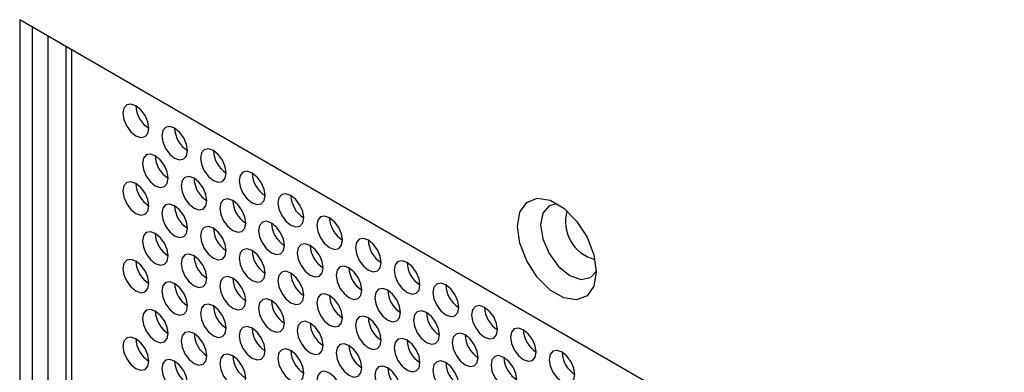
# Model space of a CAD drawing. Header units: millimetres. Extents: x 256 to 1374, y 313 to 1176.
# Tile 140 of 212: x 1053.92 to 1071.89, y 966.59 to 973.02. Entities that reach past the tile are written whole.
import ezdxf

# ---------------------------------------------------------------- set-up
doc = ezdxf.new("R2010")
doc.units = ezdxf.units.MM

msp = doc.modelspace()

# ---------------------------------------------------------------- linework, layer by layer
at = {"color": 7, "linetype": 'Continuous', "lineweight": 30}
for p, q in [((1097.0967, 948.0876), (1053.916, 973.0153)), ((1053.916, 973.0153), (1053.916, 940.8245)), ((1054.1517, 940.9606), (1054.1517, 972.8792)), ((1054.7612, 972.5273), (1054.7612, 941.5049)), ((1063.1084, 967.3628), (1063.1084, 967.3628))]:
    msp.add_line(p, q, dxfattribs=at)
at = {"color": 8, "linetype": 'Continuous', "lineweight": 30}
for p, q in [((1054.4346, 944.1178), (1054.4346, 972.7159)), ((1054.8588, 972.471), (1054.8588, 941.3688))]:
    msp.add_line(p, q, dxfattribs=at)
at = {"color": 7, "linetype": 'Continuous', "lineweight": 30, "flags": 128}
for points in [[(1056.273, 971.0366), (1056.2551, 971.1511), (1056.204, 971.2689), (1056.1275, 971.3721), (1056.0373, 971.4448), (1055.9471, 971.4762), (1055.8707, 971.4613), (1055.8196, 971.4025), (1055.8016, 971.3087), (1055.8196, 971.1942), (1055.8707, 971.0764), (1055.9471, 970.9733), (1056.0373, 970.9005), (1056.1275, 970.8691), (1056.204, 970.884), (1056.2551, 970.9428), (1056.273, 971.0366)], [(1056.9801, 970.6284), (1056.9622, 970.7429), (1056.9111, 970.8607), (1056.8346, 970.9638), (1056.7444, 971.0366), (1056.6542, 971.068), (1056.5778, 971.0531), (1056.5267, 970.9943), (1056.5087, 970.9005), (1056.5267, 970.786), (1056.5778, 970.6682), (1056.6542, 970.5651), (1056.7444, 970.4923), (1056.8346, 970.4609), (1056.9111, 970.4758), (1056.9622, 970.5346), (1056.9801, 970.6284)], [(1056.6266, 970.1248), (1056.6086, 970.2393), (1056.5576, 970.3571), (1056.4811, 970.4603), (1056.3909, 970.5331), (1056.3007, 970.5644), (1056.2242, 970.5496), (1056.1731, 970.4908), (1056.1552, 970.397), (1056.1731, 970.2824), (1056.2242, 970.1646), (1056.3007, 970.0615), (1056.3909, 969.9887), (1056.4811, 969.9574), (1056.5576, 969.9722), (1056.6086, 970.031), (1056.6266, 970.1248)], [(1057.6873, 970.2202), (1057.6693, 970.3347), (1057.6182, 970.4525), (1057.5418, 970.5556), (1057.4516, 970.6284), (1057.3613, 970.6598), (1057.2849, 970.6449), (1057.2338, 970.5861), (1057.2159, 970.4923), (1057.2338, 970.3778), (1057.2849, 970.26), (1057.3613, 970.1569), (1057.4516, 970.0841), (1057.5418, 970.0527), (1057.6182, 970.0676), (1057.6693, 970.1264), (1057.6873, 970.2202)], [(1057.3337, 969.7166), (1057.3158, 969.8311), (1057.2647, 969.9489), (1057.1882, 970.0521), (1057.098, 970.1249), (1057.0078, 970.1562), (1056.9313, 970.1414), (1056.8802, 970.0826), (1056.8623, 969.9888), (1056.8802, 969.8742), (1056.9313, 969.7564), (1057.0078, 969.6533), (1057.098, 969.5805), (1057.1882, 969.5492), (1057.2647, 969.564), (1057.3158, 969.6228), (1057.3337, 969.7166)], [(1058.3944, 969.812), (1058.3764, 969.9265), (1058.3253, 970.0443), (1058.2489, 970.1474), (1058.1587, 970.2202), (1058.0685, 970.2516), (1057.992, 970.2367), (1057.9409, 970.1779), (1057.923, 970.0841), (1057.9409, 969.9696), (1057.992, 969.8518), (1058.0685, 969.7487), (1058.1587, 969.6759), (1058.2489, 969.6445), (1058.3253, 969.6594), (1058.3764, 969.7182), (1058.3944, 969.812)], [(1056.273, 969.6213), (1056.2551, 969.7358), (1056.204, 969.8536), (1056.1275, 969.9567), (1056.0373, 970.0295), (1055.9471, 970.0609), (1055.8707, 970.046), (1055.8196, 969.9872), (1055.8016, 969.8934), (1055.8196, 969.7789), (1055.8707, 969.6611), (1055.9471, 969.5579), (1056.0373, 969.4851), (1056.1275, 969.4538), (1056.204, 969.4687), (1056.2551, 969.5275), (1056.273, 969.6213)], [(1059.1015, 969.4038), (1059.0835, 969.5183), (1059.0324, 969.6361), (1058.956, 969.7392), (1058.8658, 969.812), (1058.7756, 969.8434), (1058.6991, 969.8285), (1058.648, 969.7697), (1058.6301, 969.6759), (1058.648, 969.5614), (1058.6991, 969.4436), (1058.7756, 969.3405), (1058.8658, 969.2677), (1058.956, 969.2363), (1059.0324, 969.2512), (1059.0835, 969.31), (1059.1015, 969.4038)], [(1056.9801, 969.2131), (1056.9622, 969.3276), (1056.9111, 969.4454), (1056.8346, 969.5485), (1056.7444, 969.6213), (1056.6542, 969.6527), (1056.5778, 969.6378), (1056.5267, 969.579), (1056.5087, 969.4852), (1056.5267, 969.3707), (1056.5778, 969.2529), (1056.6542, 969.1497), (1056.7444, 969.0769), (1056.8346, 969.0456), (1056.9111, 969.0605), (1056.9622, 969.1193), (1056.9801, 969.2131)], [(1058.0408, 969.3084), (1058.0229, 969.4229), (1057.9718, 969.5407), (1057.8953, 969.6439), (1057.8051, 969.7167), (1057.7149, 969.748), (1057.6384, 969.7332), (1057.5873, 969.6744), (1057.5694, 969.5806), (1057.5873, 969.466), (1057.6384, 969.3482), (1057.7149, 969.2451), (1057.8051, 969.1723), (1057.8953, 969.141), (1057.9718, 969.1558), (1058.0229, 969.2146), (1058.0408, 969.3084)], [(1064.4401, 968.4178), (1064.3968, 968.1589), (1064.2719, 967.9812), (1064.0807, 967.9063), (1063.8461, 967.9432), (1063.5964, 968.0873), (1063.3618, 968.3213), (1063.1705, 968.6171), (1063.0457, 968.9388), (1063.0023, 969.2478), (1063.0457, 969.5067), (1063.1705, 969.6843), (1063.3618, 969.7592), (1063.5964, 969.7224), (1063.8461, 969.5782), (1064.0807, 969.3442), (1064.2719, 969.0485), (1064.3968, 968.7267), (1064.4401, 968.4178)], [(1063.7279, 969.659), (1063.5788, 969.6237), (1063.4629, 969.4903), (1063.4222, 969.2775), (1063.4629, 969.0177), (1063.5788, 968.7505), (1063.7523, 968.5165), (1063.9569, 968.3513), (1064.1616, 968.2802), (1064.3351, 968.3139), (1064.4401, 968.4253)], [(1059.8086, 968.9956), (1059.7906, 969.1101), (1059.7395, 969.2279), (1059.6631, 969.331), (1059.5729, 969.4038), (1059.4827, 969.4352), (1059.4062, 969.4203), (1059.3551, 969.3615), (1059.3372, 969.2677), (1059.3551, 969.1532), (1059.4062, 969.0354), (1059.4827, 968.9323), (1059.5729, 968.8595), (1059.6631, 968.8281), (1059.7395, 968.843), (1059.7906, 968.9018), (1059.8086, 968.9956)], [(1058.7479, 968.9002), (1058.73, 969.0147), (1058.6789, 969.1325), (1058.6024, 969.2357), (1058.5122, 969.3085), (1058.422, 969.3398), (1058.3455, 969.325), (1058.2945, 969.2662), (1058.2765, 969.1723), (1058.2945, 969.0578), (1058.3455, 968.94), (1058.422, 968.8369), (1058.5122, 968.7641), (1058.6024, 968.7327), (1058.6789, 968.7476), (1058.73, 968.8064), (1058.7479, 968.9002)], [(1056.6266, 968.7095), (1056.6086, 968.824), (1056.5576, 968.9418), (1056.4811, 969.0449), (1056.3909, 969.1177), (1056.3007, 969.1491), (1056.2242, 969.1342), (1056.1731, 969.0754), (1056.1552, 968.9816), (1056.1731, 968.8671), (1056.2242, 968.7493), (1056.3007, 968.6462), (1056.3909, 968.5734), (1056.4811, 968.542), (1056.5576, 968.5569), (1056.6086, 968.6157), (1056.6266, 968.7095)], [(1057.6873, 968.8048), (1057.6693, 968.9194), (1057.6182, 969.0372), (1057.5418, 969.1403), (1057.4516, 969.2131), (1057.3613, 969.2445), (1057.2849, 969.2296), (1057.2338, 969.1708), (1057.2159, 969.077), (1057.2338, 968.9625), (1057.2849, 968.8447), (1057.3613, 968.7415), (1057.4516, 968.6687), (1057.5418, 968.6374), (1057.6182, 968.6522), (1057.6693, 968.7111), (1057.6873, 968.8048)], [(1059.455, 968.492), (1059.4371, 968.6065), (1059.386, 968.7243), (1059.3095, 968.8275), (1059.2193, 968.9003), (1059.1291, 968.9316), (1059.0527, 968.9168), (1059.0016, 968.8579), (1058.9836, 968.7641), (1059.0016, 968.6496), (1059.0527, 968.5318), (1059.1291, 968.4287), (1059.2193, 968.3559), (1059.3095, 968.3245), (1059.386, 968.3394), (1059.4371, 968.3982), (1059.455, 968.492)], [(1060.5157, 968.5874), (1060.4977, 968.7019), (1060.4466, 968.8197), (1060.3702, 968.9228), (1060.28, 968.9956), (1060.1898, 969.027), (1060.1133, 969.0121), (1060.0622, 968.9533), (1060.0443, 968.8595), (1060.0622, 968.745), (1060.1133, 968.6272), (1060.1898, 968.524), (1060.28, 968.4513), (1060.3702, 968.4199), (1060.4466, 968.4348), (1060.4977, 968.4936), (1060.5157, 968.5874)], [(1057.3337, 968.3013), (1057.3158, 968.4158), (1057.2647, 968.5336), (1057.1882, 968.6367), (1057.098, 968.7095), (1057.0078, 968.7409), (1056.9313, 968.726), (1056.8802, 968.6672), (1056.8623, 968.5734), (1056.8802, 968.4589), (1056.9313, 968.3411), (1057.0078, 968.238), (1057.098, 968.1652), (1057.1882, 968.1338), (1057.2647, 968.1487), (1057.3158, 968.2075), (1057.3337, 968.3013)], [(1058.3944, 968.3966), (1058.3764, 968.5112), (1058.3253, 968.629), (1058.2489, 968.7321), (1058.1587, 968.8049), (1058.0685, 968.8362), (1057.992, 968.8214), (1057.9409, 968.7626), (1057.923, 968.6688), (1057.9409, 968.5543), (1057.992, 968.4365), (1058.0685, 968.3333), (1058.1587, 968.2605), (1058.2489, 968.2292), (1058.3253, 968.244), (1058.3764, 968.3028), (1058.3944, 968.3966)], [(1056.273, 968.2059), (1056.2551, 968.3204), (1056.204, 968.4382), (1056.1275, 968.5414), (1056.0373, 968.6142), (1055.9471, 968.6455), (1055.8707, 968.6307), (1055.8196, 968.5719), (1055.8016, 968.4781), (1055.8196, 968.3635), (1055.8707, 968.2457), (1055.9471, 968.1426), (1056.0373, 968.0698), (1056.1275, 968.0385), (1056.204, 968.0533), (1056.2551, 968.1121), (1056.273, 968.2059)], [(1061.2228, 968.1792), (1061.2048, 968.2937), (1061.1538, 968.4115), (1061.0773, 968.5146), (1060.9871, 968.5874), (1060.8969, 968.6188), (1060.8204, 968.6039), (1060.7693, 968.5451), (1060.7514, 968.4513), (1060.7693, 968.3368), (1060.8204, 968.219), (1060.8969, 968.1158), (1060.9871, 968.0431), (1061.0773, 968.0117), (1061.1538, 968.0266), (1061.2048, 968.0854), (1061.2228, 968.1792)], [(1059.1015, 967.9884), (1059.0835, 968.103), (1059.0324, 968.2208), (1058.956, 968.3239), (1058.8658, 968.3967), (1058.7756, 968.428), (1058.6991, 968.4132), (1058.648, 968.3544), (1058.6301, 968.2606), (1058.648, 968.1461), (1058.6991, 968.0283), (1058.7756, 967.9251), (1058.8658, 967.8523), (1058.956, 967.821), (1059.0324, 967.8358), (1059.0835, 967.8946), (1059.1015, 967.9884)], [(1060.1621, 968.0838), (1060.1442, 968.1983), (1060.0931, 968.3161), (1060.0166, 968.4193), (1059.9264, 968.4921), (1059.8362, 968.5234), (1059.7598, 968.5086), (1059.7087, 968.4497), (1059.6907, 968.3559), (1059.7087, 968.2414), (1059.7598, 968.1236), (1059.8362, 968.0205), (1059.9264, 967.9477), (1060.0166, 967.9163), (1060.0931, 967.9312), (1060.1442, 967.99), (1060.1621, 968.0838)], [(1056.9801, 967.7977), (1056.9622, 967.9122), (1056.9111, 968.03), (1056.8346, 968.1332), (1056.7444, 968.206), (1056.6542, 968.2373), (1056.5778, 968.2225), (1056.5267, 968.1637), (1056.5087, 968.0699), (1056.5267, 967.9553), (1056.5778, 967.8375), (1056.6542, 967.7344), (1056.7444, 967.6616), (1056.8346, 967.6303), (1056.9111, 967.6451), (1056.9622, 967.7039), (1056.9801, 967.7977)], [(1058.0408, 967.8931), (1058.0229, 968.0076), (1057.9718, 968.1254), (1057.8953, 968.2285), (1057.8051, 968.3013), (1057.7149, 968.3327), (1057.6384, 968.3178), (1057.5873, 968.259), (1057.5694, 968.1652), (1057.5873, 968.0507), (1057.6384, 967.9329), (1057.7149, 967.8298), (1057.8051, 967.757), (1057.8953, 967.7256), (1057.9718, 967.7405), (1058.0229, 967.7993), (1058.0408, 967.8931)], [(1061.9299, 967.771), (1061.912, 967.8855), (1061.8609, 968.0033), (1061.7844, 968.1064), (1061.6942, 968.1792), (1061.604, 968.2106), (1061.5275, 968.1957), (1061.4764, 968.1369), (1061.4585, 968.0431), (1061.4764, 967.9286), (1061.5275, 967.8108), (1061.604, 967.7076), (1061.6942, 967.6349), (1061.7844, 967.6035), (1061.8609, 967.6184), (1061.912, 967.6772), (1061.9299, 967.771)], [(1059.8086, 967.5802), (1059.7906, 967.6948), (1059.7395, 967.8126), (1059.6631, 967.9157), (1059.5729, 967.9885), (1059.4827, 968.0198), (1059.4062, 968.005), (1059.3551, 967.9462), (1059.3372, 967.8524), (1059.3551, 967.7379), (1059.4062, 967.6201), (1059.4827, 967.5169), (1059.5729, 967.4441), (1059.6631, 967.4128), (1059.7395, 967.4276), (1059.7906, 967.4864), (1059.8086, 967.5802)], [(1060.8692, 967.6756), (1060.8513, 967.7901), (1060.8002, 967.9079), (1060.7237, 968.0111), (1060.6335, 968.0839), (1060.5433, 968.1152), (1060.4669, 968.1003), (1060.4158, 968.0415), (1060.3978, 967.9477), (1060.4158, 967.8332), (1060.4669, 967.7154), (1060.5433, 967.6123), (1060.6335, 967.5395), (1060.7237, 967.5081), (1060.8002, 967.523), (1060.8513, 967.5818), (1060.8692, 967.6756)], [(1057.6873, 967.3895), (1057.6693, 967.504), (1057.6182, 967.6218), (1057.5418, 967.725), (1057.4516, 967.7978), (1057.3613, 967.8291), (1057.2849, 967.8143), (1057.2338, 967.7555), (1057.2159, 967.6616), (1057.2338, 967.5471), (1057.2849, 967.4293), (1057.3613, 967.3262), (1057.4516, 967.2534), (1057.5418, 967.222), (1057.6182, 967.2369), (1057.6693, 967.2957), (1057.6873, 967.3895)], [(1058.7479, 967.4849), (1058.73, 967.5994), (1058.6789, 967.7172), (1058.6024, 967.8203), (1058.5122, 967.8931), (1058.422, 967.9245), (1058.3455, 967.9096), (1058.2945, 967.8508), (1058.2765, 967.757), (1058.2945, 967.6425), (1058.3455, 967.5247), (1058.422, 967.4216), (1058.5122, 967.3488), (1058.6024, 967.3174), (1058.6789, 967.3323), (1058.73, 967.3911), (1058.7479, 967.4849)], [(1056.6266, 967.2941), (1056.6086, 967.4087), (1056.5576, 967.5265), (1056.4811, 967.6296), (1056.3909, 967.7024), (1056.3007, 967.7338), (1056.2242, 967.7189), (1056.1731, 967.6601), (1056.1552, 967.5663), (1056.1731, 967.4518), (1056.2242, 967.334), (1056.3007, 967.2308), (1056.3909, 967.158), (1056.4811, 967.1267), (1056.5576, 967.1415), (1056.6086, 967.2004), (1056.6266, 967.2941)], [(1061.5763, 967.2674), (1061.5584, 967.3819), (1061.5073, 967.4997), (1061.4308, 967.6029), (1061.3406, 967.6756), (1061.2504, 967.707), (1061.174, 967.6921), (1061.1229, 967.6333), (1061.1049, 967.5395), (1061.1229, 967.425), (1061.174, 967.3072), (1061.2504, 967.2041), (1061.3406, 967.1313), (1061.4308, 967.0999), (1061.5073, 967.1148), (1061.5584, 967.1736), (1061.5763, 967.2674)], [(1062.637, 967.3628), (1062.6191, 967.4773), (1062.568, 967.5951), (1062.4915, 967.6982), (1062.4013, 967.771), (1062.3111, 967.8024), (1062.2346, 967.7875), (1062.1835, 967.7287), (1062.1656, 967.6349), (1062.1835, 967.5204), (1062.2346, 967.4026), (1062.3111, 967.2994), (1062.4013, 967.2266), (1062.4915, 967.1953), (1062.568, 967.2102), (1062.6191, 967.269), (1062.637, 967.3628)], [(1059.455, 967.0767), (1059.4371, 967.1912), (1059.386, 967.309), (1059.3095, 967.4121), (1059.2193, 967.4849), (1059.1291, 967.5163), (1059.0527, 967.5014), (1059.0016, 967.4426), (1058.9836, 967.3488), (1059.0016, 967.2343), (1059.0527, 967.1165), (1059.1291, 967.0133), (1059.2193, 966.9406), (1059.3095, 966.9092), (1059.386, 966.9241), (1059.4371, 966.9829), (1059.455, 967.0767)], [(1060.5157, 967.172), (1060.4977, 967.2865), (1060.4466, 967.4043), (1060.3702, 967.5075), (1060.28, 967.5803), (1060.1898, 967.6116), (1060.1133, 967.5968), (1060.0622, 967.538), (1060.0443, 967.4442), (1060.0622, 967.3297), (1060.1133, 967.2119), (1060.1898, 967.1087), (1060.28, 967.0359), (1060.3702, 967.0046), (1060.4466, 967.0194), (1060.4977, 967.0782), (1060.5157, 967.172)], [(1057.3337, 966.8859), (1057.3158, 967.0005), (1057.2647, 967.1183), (1057.1882, 967.2214), (1057.098, 967.2942), (1057.0078, 967.3255), (1056.9313, 967.3107), (1056.8802, 967.2519), (1056.8623, 967.1581), (1056.8802, 967.0436), (1056.9313, 966.9258), (1057.0078, 966.8226), (1057.098, 966.7498), (1057.1882, 966.7185), (1057.2647, 966.7333), (1057.3158, 966.7921), (1057.3337, 966.8859)], [(1058.3944, 966.9813), (1058.3764, 967.0958), (1058.3253, 967.2136), (1058.2489, 967.3168), (1058.1587, 967.3896), (1058.0685, 967.4209), (1057.992, 967.4061), (1057.9409, 967.3472), (1057.923, 967.2534), (1057.9409, 967.1389), (1057.992, 967.0211), (1058.0685, 966.918), (1058.1587, 966.8452), (1058.2489, 966.8138), (1058.3253, 966.8287), (1058.3764, 966.8875), (1058.3944, 966.9813)], [(1062.2834, 966.8592), (1062.2655, 966.9737), (1062.2144, 967.0915), (1062.1379, 967.1947), (1062.0477, 967.2674), (1061.9575, 967.2988), (1061.8811, 967.2839), (1061.83, 967.2251), (1061.812, 967.1313), (1061.83, 967.0168), (1061.8811, 966.899), (1061.9575, 966.7959), (1062.0477, 966.7231), (1062.1379, 966.6917), (1062.2144, 966.7066), (1062.2655, 966.7654), (1062.2834, 966.8592)], [(1063.3441, 966.9546), (1063.3262, 967.0691), (1063.2751, 967.1869), (1063.1986, 967.29), (1063.1084, 967.3628), (1063.0182, 967.3942), (1062.9417, 967.3793), (1062.8906, 967.3205), (1062.8727, 967.2267), (1062.8906, 967.1122), (1062.9417, 966.9944), (1063.0182, 966.8912), (1063.1084, 966.8184), (1063.1986, 966.7871), (1063.2751, 966.8019), (1063.3262, 966.8608), (1063.3441, 966.9546)], [(1056.273, 966.7906), (1056.2551, 966.9051), (1056.204, 967.0229), (1056.1275, 967.126), (1056.0373, 967.1988), (1055.9471, 967.2302), (1055.8707, 967.2153), (1055.8196, 967.1565), (1055.8016, 967.0627), (1055.8196, 966.9482), (1055.8707, 966.8304), (1055.9471, 966.7273), (1056.0373, 966.6545), (1056.1275, 966.6231), (1056.204, 966.638), (1056.2551, 966.6968), (1056.273, 966.7906)], [(1060.1621, 966.6685), (1060.1442, 966.783), (1060.0931, 966.9008), (1060.0166, 967.0039), (1059.9264, 967.0767), (1059.8362, 967.1081), (1059.7598, 967.0932), (1059.7087, 967.0344), (1059.6907, 966.9406), (1059.7087, 966.8261), (1059.7598, 966.7083), (1059.8362, 966.6051), (1059.9264, 966.5324), (1060.0166, 966.501), (1060.0931, 966.5159), (1060.1442, 966.5747), (1060.1621, 966.6685)], [(1061.2228, 966.7638), (1061.2048, 966.8783), (1061.1538, 966.9961), (1061.0773, 967.0993), (1060.9871, 967.1721), (1060.8969, 967.2034), (1060.8204, 967.1886), (1060.7693, 967.1298), (1060.7514, 967.036), (1060.7693, 966.9215), (1060.8204, 966.8037), (1060.8969, 966.7005), (1060.9871, 966.6277), (1061.0773, 966.5964), (1061.1538, 966.6112), (1061.2048, 966.67), (1061.2228, 966.7638)], [(1058.0408, 966.4777), (1058.0229, 966.5923), (1057.9718, 966.7101), (1057.8953, 966.8132), (1057.8051, 966.886), (1057.7149, 966.9173), (1057.6384, 966.9025), (1057.5873, 966.8437), (1057.5694, 966.7499), (1057.5873, 966.6354), (1057.6384, 966.5176), (1057.7149, 966.4144), (1057.8051, 966.3416), (1057.8953, 966.3103), (1057.9718, 966.3251), (1058.0229, 966.3839), (1058.0408, 966.4777)], [(1059.1015, 966.5731), (1059.0835, 966.6876), (1059.0324, 966.8054), (1058.956, 966.9086), (1058.8658, 966.9814), (1058.7756, 967.0127), (1058.6991, 966.9979), (1058.648, 966.939), (1058.6301, 966.8452), (1058.648, 966.7307), (1058.6991, 966.6129), (1058.7756, 966.5098), (1058.8658, 966.437), (1058.956, 966.4056), (1059.0324, 966.4205), (1059.0835, 966.4793), (1059.1015, 966.5731)], [(1064.0512, 966.5464), (1064.0333, 966.6609), (1063.9822, 966.7787), (1063.9057, 966.8818), (1063.8155, 966.9546), (1063.7253, 966.986), (1063.6488, 966.9711), (1063.5978, 966.9123), (1063.5798, 966.8185), (1063.5978, 966.704), (1063.6488, 966.5862), (1063.7253, 966.483), (1063.8155, 966.4102), (1063.9057, 966.3789), (1063.9822, 966.3937), (1064.0333, 966.4526), (1064.0512, 966.5464)], [(1056.9801, 966.3824), (1056.9622, 966.4969), (1056.9111, 966.6147), (1056.8346, 966.7178), (1056.7444, 966.7906), (1056.6542, 966.822), (1056.5778, 966.8071), (1056.5267, 966.7483), (1056.5087, 966.6545), (1056.5267, 966.54), (1056.5778, 966.4222), (1056.6542, 966.3191), (1056.7444, 966.2463), (1056.8346, 966.2149), (1056.9111, 966.2298), (1056.9622, 966.2886), (1056.9801, 966.3824)], [(1061.9299, 966.3556), (1061.912, 966.4701), (1061.8609, 966.5879), (1061.7844, 966.6911), (1061.6942, 966.7639), (1061.604, 966.7952), (1061.5275, 966.7804), (1061.4764, 966.7216), (1061.4585, 966.6278), (1061.4764, 966.5132), (1061.5275, 966.3955), (1061.604, 966.2923), (1061.6942, 966.2195), (1061.7844, 966.1882), (1061.8609, 966.203), (1061.912, 966.2618), (1061.9299, 966.3556)], [(1062.9906, 966.451), (1062.9726, 966.5655), (1062.9215, 966.6833), (1062.8451, 966.7864), (1062.7549, 966.8592), (1062.6647, 966.8906), (1062.5882, 966.8757), (1062.5371, 966.8169), (1062.5191, 966.7231), (1062.5371, 966.6086), (1062.5882, 966.4908), (1062.6647, 966.3877), (1062.7549, 966.3149), (1062.8451, 966.2835), (1062.9215, 966.2984), (1062.9726, 966.3572), (1062.9906, 966.451)], [(1059.8086, 966.1649), (1059.7906, 966.2794), (1059.7395, 966.3972), (1059.6631, 966.5004), (1059.5729, 966.5731), (1059.4827, 966.6045), (1059.4062, 966.5896), (1059.3551, 966.5308), (1059.3372, 966.437), (1059.3551, 966.3225), (1059.4062, 966.2047), (1059.4827, 966.1016), (1059.5729, 966.0288), (1059.6631, 965.9974), (1059.7395, 966.0123), (1059.7906, 966.0711), (1059.8086, 966.1649)], [(1060.8692, 966.2603), (1060.8513, 966.3748), (1060.8002, 966.4926), (1060.7237, 966.5957), (1060.6335, 966.6685), (1060.5433, 966.6999), (1060.4669, 966.685), (1060.4158, 966.6262), (1060.3978, 966.5324), (1060.4158, 966.4179), (1060.4669, 966.3001), (1060.5433, 966.1969), (1060.6335, 966.1242), (1060.7237, 966.0928), (1060.8002, 966.1077), (1060.8513, 966.1665), (1060.8692, 966.2603)]]:
    msp.add_lwpolyline(points, dxfattribs=at)
at = {"color": 7, "linetype": 'Continuous', "lineweight": 30}
for centre, radius, start, end in [((1056.5328, 971.4587), 0.4957, 181.60143, 238.39389), ((1057.2399, 971.0505), 0.4957, 181.6027, 238.39262), ((1056.8864, 970.5469), 0.4957, 181.60099, 238.39334), ((1057.947, 970.6423), 0.4957, 181.60099, 238.39334), ((1058.6541, 970.2341), 0.4957, 181.60148, 238.39285), ((1056.5328, 970.0434), 0.4957, 181.60168, 238.39339), ((1057.5935, 970.1387), 0.4957, 181.60148, 238.39285), ((1059.3612, 969.8259), 0.4957, 181.60143, 238.39389), ((1057.2399, 969.6352), 0.4957, 181.60295, 238.39212), ((1058.3006, 969.7305), 0.4957, 181.60143, 238.39389), ((1059.0077, 969.3223), 0.4957, 181.60099, 238.39334), ((1060.0683, 969.4177), 0.4957, 181.60099, 238.39334), ((1056.8864, 969.1316), 0.4957, 181.60099, 238.39334), ((1057.947, 969.2269), 0.4957, 181.60125, 238.39284), ((1059.7148, 968.9141), 0.4957, 181.60148, 238.39285), ((1060.7755, 969.0095), 0.4957, 181.60148, 238.39285), ((1057.5935, 968.7234), 0.4957, 181.60148, 238.39285), ((1058.6541, 968.8188), 0.4957, 181.60173, 238.39235), ((1056.5328, 968.628), 0.4957, 181.60161, 238.39395), ((1061.4826, 968.6013), 0.4957, 181.60143, 238.39389), ((1059.3612, 968.4105), 0.4957, 181.60168, 238.39339), ((1060.4219, 968.5059), 0.4957, 181.60143, 238.39389), ((1057.2399, 968.2198), 0.4957, 181.60288, 238.39268), ((1058.3006, 968.3152), 0.4957, 181.60143, 238.39389), ((1062.1897, 968.1931), 0.4957, 181.6027, 238.39262), ((1060.0684, 968.0023), 0.4957, 181.60125, 238.39284), ((1061.129, 968.0977), 0.4957, 181.6027, 238.39262), ((1059.0077, 967.907), 0.4957, 181.60099, 238.39334), ((1056.9027, 967.7257), 0.5123, 182.65073, 237.39219), ((1057.947, 967.8116), 0.4957, 181.60118, 238.3934), ((1061.8361, 967.6895), 0.4957, 181.60099, 238.39334), ((1062.8968, 967.7849), 0.4957, 181.60099, 238.39334), ((1059.7148, 967.4988), 0.4957, 181.60148, 238.39285), ((1060.7755, 967.5941), 0.4957, 181.60173, 238.39235), ((1057.6098, 967.3175), 0.5123, 182.65118, 237.39174), ((1058.6541, 967.4034), 0.4957, 181.60166, 238.39292), ((1063.6201, 967.386), 0.5123, 182.60532, 237.39443), ((1056.5328, 967.2127), 0.4957, 181.60161, 238.39395), ((1061.4826, 967.1859), 0.4957, 181.60168, 238.39339), ((1062.5432, 967.2813), 0.4957, 181.60143, 238.39389), ((1059.3612, 966.9952), 0.4957, 181.60161, 238.39395), ((1060.4219, 967.0906), 0.4957, 181.60143, 238.39389), ((1064.311, 966.9685), 0.4957, 181.6027, 238.39262), ((1057.2399, 966.8045), 0.4957, 181.60288, 238.39268), ((1058.3169, 966.9093), 0.5123, 182.65111, 237.39279), ((1062.1897, 966.7777), 0.4957, 181.60295, 238.39212), ((1063.2503, 966.8731), 0.4957, 181.6027, 238.39262), ((1061.129, 966.6824), 0.4957, 181.6027, 238.39262)]:
    msp.add_arc(centre, radius, start, end, dxfattribs=at)
at = {"color": 8, "linetype": 'Continuous', "lineweight": 30}
msp.add_arc((1064.5871, 969.3326), 0.709, 163.95093, 256.04361, dxfattribs=at)

doc.saveas('drawing.dxf')
